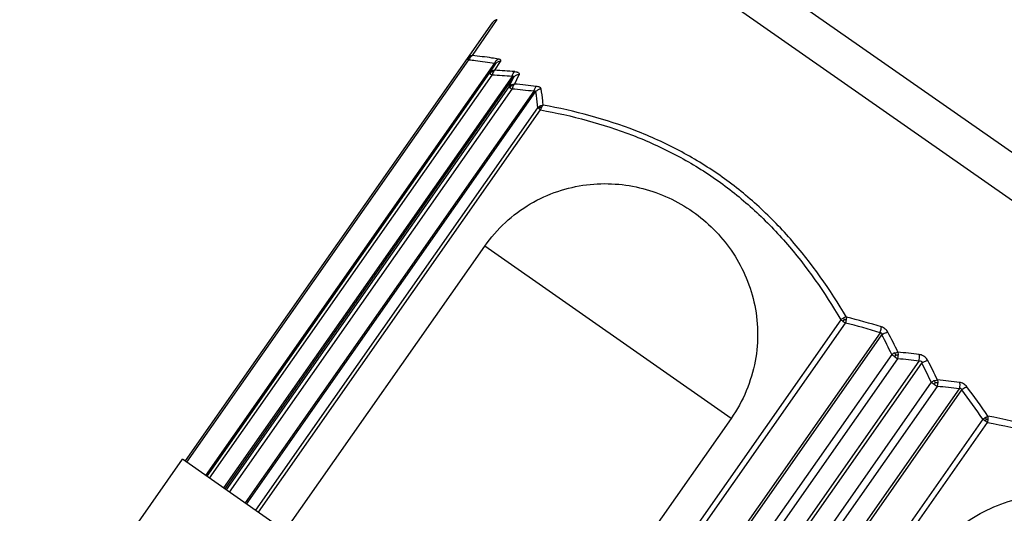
# Model space of a CAD drawing. Header units: millimetres. Extents: x 20 to 4180, y 42 to 2950.
# Tile 87 of 133: x 2618 to 2642, y 2176 to 2188. Entities that reach past the tile are written whole.
import ezdxf

# ---------------------------------------------------------------- set-up
doc = ezdxf.new("R2010")
doc.units = ezdxf.units.MM
doc.header["$LTSCALE"] = 231.275
doc.header["$PDMODE"] = 3
doc.header["$PDSIZE"] = 0.3
doc.linetypes.add('CENTER', pattern=[0.6, 0.375, -0.075, 0.075, -0.075])
doc.layers.get('0').update_dxf_attribs({"linetype": 'CONTINUOUS'})
doc.layers.get('Defpoints').update_dxf_attribs({"linetype": 'CONTINUOUS'})
doc.layers.add('BASE_ASM_PBL25', color=7, linetype='CONTINUOUS')
doc.layers.add('DEFAULT_1', color=7, linetype='CENTER')
doc.styles.get("Standard").update_dxf_attribs({"font": 'malgun.ttf'})
doc.dimstyles.new('DIMSTYLE_5', dxfattribs={"dimtxt": 20, "dimasz": 7.5, "dimexe": 1, "dimexo": 0.5, "dimtad": 1, "dimdsep": 46, "dimtxsty": 'Standard', "dimblk": '_FILLED', "dimblk1": '_FILLED', "dimblk2": '_FILLED', "dimcen": 0.09, "dimclrt": 134, "dimazin": 2, "dimtp": 1.2, "dimtm": 1.2, "dimtfac": 1, "dimtofl": 0, "dimtmove": 0, "dimatfit": 1, "dimldrblk": '_FILLED', "dimfxl": 1, "dimtolj": 1, "dimarcsym": 0})
doc.dimstyles.new('DIMSTYLE_6', dxfattribs={"dimtxt": 20, "dimasz": 7.5, "dimexe": 1, "dimexo": 0.5, "dimtad": 1, "dimdsep": 46, "dimtxsty": 'Standard', "dimblk": '_FILLED', "dimblk1": '_FILLED', "dimblk2": '_FILLED', "dimcen": 0.09, "dimclrt": 134, "dimazin": 2, "dimtp": 0.8, "dimtm": 0.8, "dimtfac": 1, "dimtofl": 0, "dimtmove": 0, "dimatfit": 1, "dimldrblk": '_FILLED', "dimfxl": 1, "dimtolj": 1, "dimarcsym": 0})

# ---------------------------------------------------------------- blocks, each defined once
blk = doc.blocks.new('_FILLED')
at = {"color": 0, "linetype": 'ByBlock'}
blk.add_solid([(0, 0), (-1, 0.2), (-1, -0.2)], dxfattribs=at)
blk = doc.blocks.new('*D7')
at = {"color": 0, "lineweight": -2, "transparency": 16777216}
for p, q in [((2967.574, 2557.802), (3032.203, 2636.38)), ((3032.203, 2636.38), (3113.14, 2636.38)), ((2549.91, 2049.91), (2549.91, 2050.09)), ((2549.82, 2050), (2550, 2050))]:
    blk.add_line(p, q, dxfattribs=at)
at = {"layer": 'Defpoints', "color": 0, "transparency": 16777216}
for p in [(2962.809, 2552.01), (2137.011, 1547.99)]:
    blk.add_point(p, dxfattribs=at)
at = {"color": 0, "lineweight": -2, "transparency": 16777216, "xscale": 7.5, "yscale": 7.5, "zscale": 7.5, "rotation": 230.5629617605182}
blk.add_blockref('_FILLED', (2962.809, 2552.01), dxfattribs=at)
at = {"color": 134, "transparency": 16777216, "insert": (3028.984, 2663.671), "char_height": 20, "width": 88, "attachment_point": 1, "line_spacing_factor": 0.9}
blk.add_mtext('\\A1;%%C1300', dxfattribs=at)
blk = doc.blocks.new('*D8')
at = {"color": 0, "lineweight": -2, "transparency": 16777216}
for p, q in [((2819.54, 2214.418), (3137.376, 2408.232)), ((3137.376, 2408.232), (3235.284, 2408.232)), ((2549.91, 2049.91), (2549.91, 2050.09)), ((2549.82, 2050), (2550, 2050))]:
    blk.add_line(p, q, dxfattribs=at)
at = {"layer": 'Defpoints', "color": 0, "transparency": 16777216}
for p in [(2813.136, 2210.513), (2286.684, 1889.487)]:
    blk.add_point(p, dxfattribs=at)
at = {"color": 0, "lineweight": -2, "transparency": 16777216, "xscale": 7.5, "yscale": 7.5, "zscale": 7.5, "rotation": 211.3744630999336}
blk.add_blockref('_FILLED', (2813.136, 2210.513), dxfattribs=at)
at = {"color": 134, "transparency": 16777216, "insert": (3131.939, 2435.523), "char_height": 20, "width": 109.40741, "attachment_point": 1, "line_spacing_factor": 0.9}
blk.add_mtext('\\A1;%%C616.61', dxfattribs=at)
blk = doc.blocks.new('BASE_ASM_PBL25', base_point=(2543.644, 1994.915))
at = {"layer": 'BASE_ASM_PBL25', "color": 7}
for p, q in [((2557.217, 1909.888), (2557.217, 1907.888)), ((2530.144, 1907.888), (2557.217, 1907.888)), ((2541.427, 1907.888), (2541.427, 1895.717)), ((2541.568, 1895.717), (2541.568, 1907.888)), ((2542.407, 1907.888), (2542.407, 1895.42)), ((2542.476, 1895.436), (2542.477, 1907.888)), ((2542.953, 1907.888), (2542.953, 1895.697)), ((2543.137, 1895.697), (2543.137, 1907.888)), ((2543.6, 1907.888), (2543.6, 1895.443)), ((2543.687, 1895.443), (2543.687, 1907.888)), ((2544.15, 1907.888), (2544.15, 1895.697)), ((2544.334, 1895.697), (2544.334, 1907.888)), ((2544.811, 1907.888), (2544.811, 1895.436)), ((2544.88, 1895.42), (2544.88, 1907.888)), ((2545.719, 1907.888), (2545.719, 1895.717)), ((2545.86, 1895.717), (2545.86, 1907.888)), ((2546.681, 1899.275), (2546.681, 1907.888)), ((2554.123, 1907.888), (2554.123, 1899.275)), ((2554.927, 1907.888), (2554.927, 1895.717)), ((2555.017, 1895.717), (2555.017, 1907.888)), ((2555.285, 1907.888), (2555.285, 1895.42)), ((2555.329, 1895.436), (2555.33, 1907.888)), ((2555.8, 1907.888), (2555.8, 1895.697)), ((2555.898, 1895.697), (2555.898, 1907.888)), ((2555.937, 1907.888), (2555.937, 1895.443)), ((2555.981, 1895.443), (2555.981, 1907.888)), ((2556.404, 1907.888), (2556.404, 1895.697)), ((2556.491, 1895.697), (2556.491, 1907.888)), ((2556.497, 1907.888), (2556.497, 1895.436)), ((2556.522, 1895.42), (2556.522, 1907.888)), ((2557.093, 1907.888), (2557.093, 1895.717)), ((2557.144, 1894.638), (2557.144, 1907.888)), ((2546.681, 1899.275), (2554.123, 1899.275)), ((2541.527, 1895.717), (2541.568, 1895.717)), ((2543.044, 1895.697), (2542.953, 1895.697)), ((2543.044, 1895.697), (2543.051, 1895.697)), ((2543.137, 1895.697), (2543.051, 1895.697)), ((2544.236, 1895.697), (2544.15, 1895.697)), ((2544.236, 1895.697), (2544.243, 1895.697)), ((2544.334, 1895.697), (2544.243, 1895.697)), ((2554.982, 1895.717), (2555.017, 1895.717)), ((2555.868, 1895.697), (2555.8, 1895.697)), ((2555.898, 1895.697), (2555.868, 1895.697)), ((2556.468, 1895.697), (2556.404, 1895.697)), ((2556.491, 1895.697), (2556.468, 1895.697)), ((2556.497, 1895.436), (2556.491, 1895.697)), ((2557.13, 1895.717), (2557.093, 1895.717)), ((2557.144, 1895.717), (2557.13, 1895.717)), ((2556.422, 1895.561), (2556.429, 1895.3)), ((2557.08, 1895.582), (2557.091, 1894.502)), ((2553.736, 1890.857), (2534.934, 1890.857)), ((2551.529, 1889.888), (2535.758, 1889.888))]:
    blk.add_line(p, q, dxfattribs=at)
blk.add_lwpolyline([(2557.091, 1894.502), (2557.095, 1894.507), (2557.105, 1894.52), (2557.115, 1894.535), (2557.124, 1894.552), (2557.131, 1894.569), (2557.136, 1894.586), (2557.14, 1894.604), (2557.143, 1894.621), (2557.144, 1894.638)], dxfattribs=at)
for centre, radius, start, end in [((2541.511, 1889.464), 6.254, 89.8521, 90.1426), ((2542.476, 1895.711), 0.98, 179.6188, 182.6081), ((2547.545, 1911.231), 16.625, 248.9287, 251.996), ((2533.97, 1911.524), 18.199, 297.8663, 299.577), ((2543.349, 1895.864), 0.43, 202.9173, 214.2512), ((2548.642, 1895.65), 5.597, 179.5185, 180.0479), ((2542.692, 1895.898), 0.489, 325.6619, 335.7168), ((2552.909, 1912.967), 19.843, 240.4989, 242.0231), ((2534.378, 1912.967), 19.843, 297.9767, 299.501), ((2544.595, 1895.898), 0.489, 204.2826, 214.3391), ((2538.646, 1895.65), 5.597, 359.9522, 0.4816), ((2543.938, 1895.865), 0.431, 325.7537, 337.0741), ((2553.317, 1911.524), 18.199, 240.423, 242.1337), ((2539.742, 1911.231), 16.625, 288.0028, 291.0703), ((2544.811, 1895.711), 0.981, 357.3938, 0.3816), ((2546.875, 1911.241), 17.924, 298.1435, 299.8649), ((2581.851, 1899.586), 26.243, 188.5217, 189.0825), ((2547.071, 1910.792), 17.747, 300.1351, 301.7292), ((2547.514, 1911.332), 16.857, 249.1184, 252.1699), ((2534.06, 1911.559), 18.348, 297.6093, 299.32), ((2552.818, 1913.008), 19.997, 240.7448, 242.2694), ((2534.47, 1913.007), 19.996, 297.7315, 299.2558), ((2553.228, 1911.56), 18.35, 240.6801, 242.3907), ((2539.773, 1911.331), 16.857, 287.8299, 290.8816), ((2546.944, 1911.112), 17.907, 297.9937, 299.7246), ((2581.903, 1899.724), 26.411, 189.0688, 189.6268), ((2547.138, 1910.652), 17.717, 299.9961, 301.5992)]:
    blk.add_arc(centre, radius, start, end, dxfattribs=at)
for points, knots in [([(2540.65, 1899.275), (2540.65, 1899.013), (2540.593, 1898.49), (2540.348, 1897.752), (2539.963, 1897.095), (2539.466, 1896.546), (2538.886, 1896.116), (2538.046, 1895.712), (2536.894, 1895.506), (2535.741, 1895.712), (2534.901, 1896.116), (2534.321, 1896.546), (2533.824, 1897.095), (2533.439, 1897.752), (2533.194, 1898.49), (2533.138, 1899.013), (2533.138, 1899.275)], [0, 0, 0, 0, 0.067362, 0.133775, 0.198589, 0.261578, 0.322874, 0.382825, 0.5, 0.617175, 0.677126, 0.738422, 0.801411, 0.866225, 0.932638, 1, 1, 1, 1]), ([(2554.123, 1899.275), (2554.123, 1899.015), (2554.068, 1898.498), (2553.825, 1897.766), (2553.443, 1897.115), (2552.951, 1896.571), (2552.377, 1896.145), (2551.544, 1895.745), (2550.402, 1895.541), (2549.26, 1895.745), (2548.428, 1896.145), (2547.853, 1896.571), (2547.361, 1897.115), (2546.98, 1897.766), (2546.737, 1898.498), (2546.681, 1899.015), (2546.681, 1899.275)], [0, 0, 0, 0, 0.067361, 0.133774, 0.198588, 0.261578, 0.322874, 0.382826, 0.5, 0.617174, 0.677126, 0.738422, 0.801412, 0.866226, 0.932639, 1, 1, 1, 1]), ([(2541.427, 1895.717), (2540.713, 1895.389), (2539.6, 1894.979), (2538.06, 1894.688), (2536.894, 1894.613), (2535.727, 1894.688), (2534.187, 1894.979), (2533.074, 1895.389), (2532.36, 1895.717)], [0, 0, 0, 0, 0.251404, 0.375948, 0.499987, 0.624032, 0.748583, 1, 1, 1, 1]), ([(2541.427, 1895.717), (2541.433, 1895.717), (2541.455, 1895.717), (2541.478, 1895.717), (2541.496, 1895.717)], [0, 0, 0, 0, 0.236797, 1, 1, 1, 1]), ([(2541.497, 1895.666), (2541.493, 1895.664), (2541.481, 1895.656), (2541.469, 1895.648), (2541.459, 1895.643)], [0, 0, 0, 0, 0.258625, 1, 1, 1, 1]), ([(2541.459, 1895.643), (2541.463, 1895.637), (2541.476, 1895.615), (2541.492, 1895.595), (2541.506, 1895.582)], [0, 0, 0, 0, 0.259844, 1, 1, 1, 1]), ([(2541.538, 1895.643), (2541.536, 1895.638), (2541.526, 1895.617), (2541.514, 1895.596), (2541.505, 1895.582)], [0, 0, 0, 0, 0.269947, 1, 1, 1, 1]), ([(2541.568, 1895.717), (2541.561, 1895.698), (2541.552, 1895.673), (2541.541, 1895.649), (2541.538, 1895.643)], [0, 0, 0, 0, 0.755943, 1, 1, 1, 1]), ([(2542.993, 1895.622), (2542.998, 1895.624), (2543.015, 1895.631), (2543.032, 1895.639), (2543.044, 1895.645)], [0, 0, 0, 0, 0.240624, 1, 1, 1, 1]), ([(2543.045, 1895.561), (2543.04, 1895.566), (2543.021, 1895.584), (2543.005, 1895.605), (2542.993, 1895.622)], [0, 0, 0, 0, 0.236238, 1, 1, 1, 1]), ([(2543.044, 1895.645), (2543.048, 1895.643), (2543.065, 1895.635), (2543.083, 1895.627), (2543.096, 1895.622)], [0, 0, 0, 0, 0.255523, 1, 1, 1, 1]), ([(2543.096, 1895.622), (2543.092, 1895.616), (2543.076, 1895.595), (2543.059, 1895.575), (2543.045, 1895.561)], [0, 0, 0, 0, 0.264269, 1, 1, 1, 1]), ([(2544.192, 1895.622), (2544.196, 1895.624), (2544.213, 1895.631), (2544.23, 1895.639), (2544.243, 1895.645)], [0, 0, 0, 0, 0.242742, 1, 1, 1, 1]), ([(2544.242, 1895.561), (2544.238, 1895.566), (2544.219, 1895.585), (2544.203, 1895.605), (2544.192, 1895.622)], [0, 0, 0, 0, 0.233799, 1, 1, 1, 1]), ([(2544.294, 1895.622), (2544.29, 1895.617), (2544.274, 1895.595), (2544.257, 1895.575), (2544.242, 1895.561)], [0, 0, 0, 0, 0.262047, 1, 1, 1, 1]), ([(2544.243, 1895.645), (2544.247, 1895.643), (2544.264, 1895.635), (2544.281, 1895.627), (2544.294, 1895.622)], [0, 0, 0, 0, 0.257431, 1, 1, 1, 1]), ([(2545.749, 1895.643), (2545.746, 1895.649), (2545.735, 1895.673), (2545.726, 1895.698), (2545.719, 1895.717)], [0, 0, 0, 0, 0.244051, 1, 1, 1, 1]), ([(2545.782, 1895.582), (2545.779, 1895.586), (2545.767, 1895.606), (2545.756, 1895.627), (2545.749, 1895.643)], [0, 0, 0, 0, 0.227794, 1, 1, 1, 1]), ([(2545.782, 1895.582), (2545.786, 1895.586), (2545.803, 1895.605), (2545.818, 1895.626), (2545.828, 1895.643)], [0, 0, 0, 0, 0.23874, 1, 1, 1, 1]), ([(2545.791, 1895.717), (2545.797, 1895.717), (2545.82, 1895.717), (2545.843, 1895.718), (2545.86, 1895.717)], [0, 0, 0, 0, 0.261125, 1, 1, 1, 1]), ([(2545.791, 1895.666), (2545.794, 1895.664), (2545.806, 1895.656), (2545.819, 1895.648), (2545.828, 1895.643)], [0, 0, 0, 0, 0.258634, 1, 1, 1, 1]), ([(2554.927, 1895.717), (2554.213, 1895.389), (2553.1, 1894.979), (2551.56, 1894.688), (2550.394, 1894.613), (2549.227, 1894.688), (2547.687, 1894.979), (2546.574, 1895.389), (2545.86, 1895.717)], [0, 0, 0, 0, 0.251406, 0.37595, 0.49999, 0.624034, 0.748585, 1, 1, 1, 1]), ([(2554.927, 1895.717), (2554.929, 1895.711), (2554.936, 1895.686), (2554.94, 1895.661), (2554.942, 1895.643)], [0, 0, 0, 0, 0.262369, 1, 1, 1, 1]), ([(2554.927, 1895.717), (2554.932, 1895.717), (2554.951, 1895.717), (2554.969, 1895.717), (2554.982, 1895.717)], [0, 0, 0, 0, 0.27814, 1, 1, 1, 1]), ([(2554.942, 1895.643), (2554.943, 1895.637), (2554.945, 1895.617), (2554.945, 1895.596), (2554.942, 1895.582)], [0, 0, 0, 0, 0.278507, 1, 1, 1, 1]), ([(2554.977, 1895.666), (2554.974, 1895.664), (2554.964, 1895.655), (2554.952, 1895.648), (2554.943, 1895.643)], [0, 0, 0, 0, 0.240912, 1, 1, 1, 1]), ([(2554.977, 1895.666), (2554.979, 1895.664), (2554.984, 1895.657), (2554.99, 1895.649), (2554.993, 1895.643)], [0, 0, 0, 0, 0.27926, 1, 1, 1, 1]), ([(2555.017, 1895.717), (2555.015, 1895.698), (2555.008, 1895.672), (2554.997, 1895.649), (2554.993, 1895.643)], [0, 0, 0, 0, 0.745961, 1, 1, 1, 1]), ([(2555.285, 1895.42), (2555.263, 1895.443), (2555.17, 1895.539), (2555.082, 1895.639), (2555.017, 1895.717)], [0, 0, 0, 0, 0.242911, 1, 1, 1, 1]), ([(2555.823, 1895.622), (2555.822, 1895.628), (2555.816, 1895.654), (2555.808, 1895.679), (2555.8, 1895.697)], [0, 0, 0, 0, 0.233808, 1, 1, 1, 1]), ([(2555.823, 1895.622), (2555.826, 1895.624), (2555.84, 1895.63), (2555.853, 1895.638), (2555.862, 1895.645)], [0, 0, 0, 0, 0.267494, 1, 1, 1, 1]), ([(2555.823, 1895.561), (2555.824, 1895.566), (2555.827, 1895.586), (2555.825, 1895.607), (2555.823, 1895.622)], [0, 0, 0, 0, 0.219792, 1, 1, 1, 1]), ([(2555.877, 1895.622), (2555.874, 1895.616), (2555.859, 1895.593), (2555.839, 1895.574), (2555.823, 1895.561)], [0, 0, 0, 0, 0.246191, 1, 1, 1, 1]), ([(2555.868, 1895.697), (2555.868, 1895.692), (2555.868, 1895.675), (2555.865, 1895.657), (2555.862, 1895.645)], [0, 0, 0, 0, 0.277721, 1, 1, 1, 1]), ([(2555.862, 1895.645), (2555.864, 1895.643), (2555.87, 1895.636), (2555.875, 1895.628), (2555.877, 1895.622)], [0, 0, 0, 0, 0.293506, 1, 1, 1, 1]), ([(2555.898, 1895.697), (2555.897, 1895.677), (2555.891, 1895.651), (2555.88, 1895.628), (2555.877, 1895.622)], [0, 0, 0, 0, 0.745682, 1, 1, 1, 1]), ([(2556.425, 1895.622), (2556.424, 1895.628), (2556.42, 1895.654), (2556.412, 1895.679), (2556.404, 1895.697)], [0, 0, 0, 0, 0.233392, 1, 1, 1, 1]), ([(2556.422, 1895.561), (2556.423, 1895.566), (2556.428, 1895.586), (2556.427, 1895.606), (2556.425, 1895.622)], [0, 0, 0, 0, 0.221988, 1, 1, 1, 1]), ([(2556.473, 1895.622), (2556.464, 1895.605), (2556.447, 1895.583), (2556.427, 1895.566), (2556.422, 1895.561)], [0, 0, 0, 0, 0.745047, 1, 1, 1, 1]), ([(2556.425, 1895.622), (2556.428, 1895.624), (2556.442, 1895.63), (2556.454, 1895.638), (2556.462, 1895.645)], [0, 0, 0, 0, 0.268844, 1, 1, 1, 1]), ([(2556.468, 1895.697), (2556.468, 1895.692), (2556.467, 1895.675), (2556.464, 1895.657), (2556.462, 1895.645)], [0, 0, 0, 0, 0.277749, 1, 1, 1, 1]), ([(2556.462, 1895.645), (2556.463, 1895.643), (2556.468, 1895.636), (2556.472, 1895.628), (2556.473, 1895.622)], [0, 0, 0, 0, 0.294362, 1, 1, 1, 1]), ([(2557.093, 1895.717), (2557.046, 1895.691), (2556.858, 1895.587), (2556.667, 1895.489), (2556.522, 1895.42)], [0, 0, 0, 0, 0.251717, 1, 1, 1, 1]), ([(2557.08, 1895.582), (2557.083, 1895.586), (2557.093, 1895.606), (2557.097, 1895.627), (2557.099, 1895.643)], [0, 0, 0, 0, 0.235882, 1, 1, 1, 1]), ([(2557.099, 1895.643), (2557.099, 1895.649), (2557.1, 1895.674), (2557.097, 1895.699), (2557.093, 1895.717)], [0, 0, 0, 0, 0.239196, 1, 1, 1, 1]), ([(2557.099, 1895.643), (2557.101, 1895.645), (2557.111, 1895.651), (2557.119, 1895.66), (2557.124, 1895.666)], [0, 0, 0, 0, 0.262369, 1, 1, 1, 1]), ([(2557.124, 1895.666), (2557.125, 1895.664), (2557.127, 1895.656), (2557.128, 1895.648), (2557.127, 1895.643)], [0, 0, 0, 0, 0.27366, 1, 1, 1, 1]), ([(2532.345, 1895.582), (2533.065, 1895.253), (2534.188, 1894.843), (2535.742, 1894.552), (2536.92, 1894.477), (2538.1, 1894.552), (2539.657, 1894.843), (2540.782, 1895.253), (2541.506, 1895.582)], [0, 0, 0, 0, 0.250789, 0.375323, 0.499496, 0.623742, 0.748491, 1, 1, 1, 1]), ([(2542.352, 1895.284), (2542.357, 1895.294), (2542.379, 1895.338), (2542.395, 1895.383), (2542.407, 1895.42)], [0, 0, 0, 0, 0.220755, 1, 1, 1, 1]), ([(2542.427, 1895.407), (2542.432, 1895.406), (2542.443, 1895.406), (2542.462, 1895.415), (2542.471, 1895.427), (2542.476, 1895.436)], [0, 0, 0, 0, 0.256493, 0.506126, 1, 1, 1, 1]), ([(2542.563, 1895.3), (2542.554, 1895.309), (2542.519, 1895.35), (2542.492, 1895.397), (2542.476, 1895.436)], [0, 0, 0, 0, 0.234256, 1, 1, 1, 1]), ([(2543.512, 1895.308), (2543.521, 1895.317), (2543.556, 1895.357), (2543.584, 1895.405), (2543.6, 1895.443)], [0, 0, 0, 0, 0.230702, 1, 1, 1, 1]), ([(2543.687, 1895.443), (2543.677, 1895.428), (2543.657, 1895.406), (2543.629, 1895.413), (2543.614, 1895.424), (2543.605, 1895.435), (2543.6, 1895.443)], [0, 0, 0, 0, 0.492264, 0.620472, 0.748, 1, 1, 1, 1]), ([(2543.687, 1895.443), (2543.692, 1895.43), (2543.716, 1895.382), (2543.747, 1895.336), (2543.775, 1895.308)], [0, 0, 0, 0, 0.260776, 1, 1, 1, 1]), ([(2544.724, 1895.3), (2544.733, 1895.309), (2544.768, 1895.35), (2544.795, 1895.397), (2544.811, 1895.436)], [0, 0, 0, 0, 0.234263, 1, 1, 1, 1]), ([(2544.88, 1895.42), (2544.876, 1895.414), (2544.863, 1895.406), (2544.84, 1895.406), (2544.822, 1895.418), (2544.814, 1895.43), (2544.811, 1895.436)], [0, 0, 0, 0, 0.253198, 0.50518, 0.753412, 1, 1, 1, 1]), ([(2544.88, 1895.42), (2544.884, 1895.407), (2544.9, 1895.361), (2544.918, 1895.316), (2544.935, 1895.284)], [0, 0, 0, 0, 0.270052, 1, 1, 1, 1]), ([(2545.781, 1895.582), (2546.505, 1895.253), (2547.63, 1894.843), (2549.187, 1894.552), (2550.367, 1894.477), (2551.546, 1894.552), (2553.099, 1894.843), (2554.222, 1895.253), (2554.942, 1895.582)], [0, 0, 0, 0, 0.25152, 0.376275, 0.500526, 0.624695, 0.749222, 1, 1, 1, 1]), ([(2554.942, 1895.582), (2554.965, 1895.555), (2555.053, 1895.453), (2555.145, 1895.355), (2555.216, 1895.284)], [0, 0, 0, 0, 0.256975, 1, 1, 1, 1]), ([(2555.216, 1895.284), (2555.235, 1895.302), (2555.267, 1895.343), (2555.283, 1895.394), (2555.285, 1895.42)], [0, 0, 0, 0, 0.505742, 1, 1, 1, 1]), ([(2555.33, 1895.436), (2555.326, 1895.43), (2555.32, 1895.422), (2555.312, 1895.413), (2555.306, 1895.407), (2555.298, 1895.405), (2555.29, 1895.409), (2555.287, 1895.415), (2555.285, 1895.42)], [0, 0, 0, 0, 0.314157, 0.46003, 0.589118, 0.694437, 0.786926, 1, 1, 1, 1]), ([(2555.349, 1895.3), (2555.354, 1895.32), (2555.352, 1895.368), (2555.339, 1895.412), (2555.329, 1895.436)], [0, 0, 0, 0, 0.443105, 1, 1, 1, 1]), ([(2555.865, 1895.308), (2555.886, 1895.324), (2555.922, 1895.365), (2555.936, 1895.417), (2555.937, 1895.443)], [0, 0, 0, 0, 0.510518, 1, 1, 1, 1]), ([(2555.981, 1895.443), (2555.976, 1895.436), (2555.969, 1895.425), (2555.959, 1895.415), (2555.951, 1895.409), (2555.943, 1895.414), (2555.94, 1895.422), (2555.938, 1895.432), (2555.938, 1895.439), (2555.937, 1895.443)], [0, 0, 0, 0, 0.311323, 0.445346, 0.547822, 0.629854, 0.735916, 0.862754, 1, 1, 1, 1]), ([(2555.981, 1895.443), (2555.99, 1895.419), (2556.003, 1895.375), (2556.002, 1895.327), (2555.996, 1895.308)], [0, 0, 0, 0, 0.556223, 1, 1, 1, 1]), ([(2556.429, 1895.3), (2556.45, 1895.317), (2556.484, 1895.358), (2556.497, 1895.41), (2556.497, 1895.436)], [0, 0, 0, 0, 0.508011, 1, 1, 1, 1]), ([(2556.522, 1895.42), (2556.521, 1895.417), (2556.517, 1895.413), (2556.512, 1895.408), (2556.507, 1895.405), (2556.502, 1895.408), (2556.499, 1895.413), (2556.497, 1895.422), (2556.497, 1895.43), (2556.497, 1895.436)], [0, 0, 0, 0, 0.161436, 0.293981, 0.391823, 0.473437, 0.572303, 0.69566, 1, 1, 1, 1]), ([(2556.507, 1895.284), (2556.555, 1895.307), (2556.749, 1895.401), (2556.939, 1895.502), (2557.08, 1895.582)], [0, 0, 0, 0, 0.248354, 1, 1, 1, 1]), ([(2556.522, 1895.42), (2556.525, 1895.407), (2556.531, 1895.362), (2556.523, 1895.313), (2556.507, 1895.284)], [0, 0, 0, 0, 0.273738, 1, 1, 1, 1]), ([(2542.352, 1895.284), (2542.388, 1895.273), (2542.461, 1895.264), (2542.533, 1895.284), (2542.563, 1895.3)], [0, 0, 0, 0, 0.512795, 1, 1, 1, 1]), ([(2543.513, 1895.308), (2543.522, 1895.302), (2543.563, 1895.283), (2543.609, 1895.274), (2543.644, 1895.275)], [0, 0, 0, 0, 0.241811, 1, 1, 1, 1]), ([(2543.644, 1895.275), (2543.655, 1895.275), (2543.7, 1895.278), (2543.745, 1895.292), (2543.775, 1895.308)], [0, 0, 0, 0, 0.257951, 1, 1, 1, 1]), ([(2544.724, 1895.3), (2544.754, 1895.284), (2544.826, 1895.264), (2544.9, 1895.273), (2544.935, 1895.284)], [0, 0, 0, 0, 0.487248, 1, 1, 1, 1]), ([(2555.216, 1895.284), (2555.228, 1895.271), (2555.265, 1895.268), (2555.309, 1895.281), (2555.336, 1895.293), (2555.349, 1895.3)], [0, 0, 0, 0, 0.387584, 0.667319, 1, 1, 1, 1]), ([(2555.996, 1895.308), (2555.98, 1895.298), (2555.957, 1895.286), (2555.925, 1895.277), (2555.902, 1895.273), (2555.874, 1895.279), (2555.866, 1895.299), (2555.865, 1895.308)], [0, 0, 0, 0, 0.360051, 0.508973, 0.63516, 0.824282, 1, 1, 1, 1]), ([(2556.429, 1895.3), (2556.429, 1895.294), (2556.432, 1895.28), (2556.451, 1895.268), (2556.478, 1895.272), (2556.496, 1895.279), (2556.507, 1895.284)], [0, 0, 0, 0, 0.206643, 0.391363, 0.643713, 1, 1, 1, 1])]:
    blk.add_open_spline(points, degree=3, knots=knots, dxfattribs=at)
for points in [[(2541.427, 1895.717), (2541.435, 1895.691), (2541.446, 1895.666), (2541.459, 1895.643)], [(2541.497, 1895.666), (2541.51, 1895.658), (2541.524, 1895.65), (2541.538, 1895.643)], [(2545.791, 1895.717), (2545.767, 1895.717), (2545.743, 1895.717), (2545.719, 1895.717)], [(2545.749, 1895.643), (2545.763, 1895.65), (2545.777, 1895.658), (2545.791, 1895.666)], [(2545.828, 1895.643), (2545.841, 1895.666), (2545.852, 1895.691), (2545.86, 1895.717)], [(2554.993, 1895.643), (2554.98, 1895.62), (2554.963, 1895.599), (2554.942, 1895.582)], [(2554.982, 1895.717), (2554.982, 1895.7), (2554.98, 1895.683), (2554.977, 1895.666)], [(2556.491, 1895.697), (2556.491, 1895.671), (2556.484, 1895.645), (2556.473, 1895.622)], [(2557.08, 1895.582), (2557.1, 1895.598), (2557.116, 1895.62), (2557.126, 1895.643)], [(2557.13, 1895.717), (2557.13, 1895.7), (2557.128, 1895.683), (2557.124, 1895.666)], [(2557.126, 1895.643), (2557.137, 1895.666), (2557.144, 1895.692), (2557.144, 1895.717)], [(2542.427, 1895.407), (2542.419, 1895.409), (2542.412, 1895.414), (2542.407, 1895.42)]]:
    blk.add_open_spline(points, degree=3, dxfattribs=at)
blk = doc.blocks.new('rotated0465')
at = {"layer": 'BASE_ASM_PBL25', "rotation": 145}
blk.add_blockref('BASE_ASM_PBL25', (4782.813, 2187.081), dxfattribs=at)

msp = doc.modelspace()

# ---------------------------------------------------------------- linework, layer by layer
at = {"color": 7}
for radius, start, end in [(650, 305, 235), (308.306, 283.15589, 256.84411)]:
    msp.add_arc((2549.91, 2050), radius, start, end, dxfattribs=at)
at = {"layer": 'DEFAULT_1', "color": 1}
msp.add_arc((2549.91, 2050), 450, 279.32082, 260.67918, dxfattribs=at)

# ---------------------------------------------------------------- block references
msp.add_blockref('rotated0465', (-2199.478, -89.256))

# ---------------------------------------------------------------- dimensions: what is measured, and where the dimension line sits
at = {"color": 134}
for p1, p2, dimstyle, picture, middle in [((2137.011, 1547.99), (2962.809, 2552.01), 'DIMSTYLE_5', '*D7', (3072.984, 2636.38)), ((2286.684, 1889.487), (2813.136, 2210.513), 'DIMSTYLE_6', '*D8', (3186.643, 2408.232))]:
    dim = msp.add_diameter_dim_2p(p1=p1, p2=p2, text='%%C<>', dimstyle=dimstyle, override={"dimtih": 1, "dimtoh": 1, "dimpost": '<>'}, dxfattribs=at)
    dim.commit()
    dim.dimension.update_dxf_attribs({"geometry": picture, "text_midpoint": middle, "dimtype": 163})

doc.saveas('drawing.dxf')
